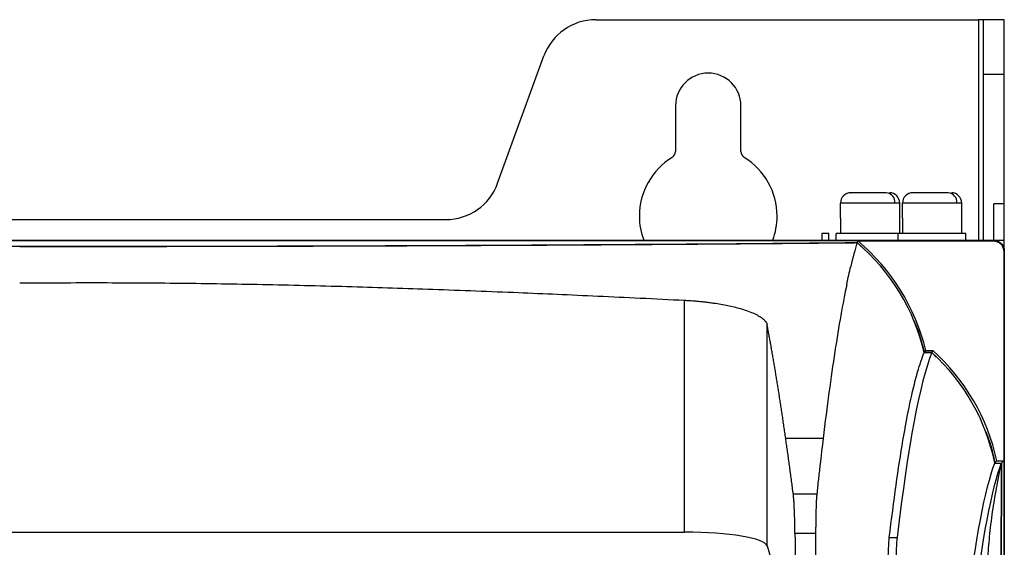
# Model space of a CAD drawing. Header units: millimetres. Extents: x -945 to 1227, y -951 to 1232.
# Tile 118 of 171: x 208 to 351, y 371 to 448. Entities that reach past the tile are written whole.
import ezdxf

# ---------------------------------------------------------------- set-up
doc = ezdxf.new("R2010")
doc.units = ezdxf.units.MM

msp = doc.modelspace()

# ---------------------------------------------------------------- linework, layer by layer
at = {"color": 7, "linetype": 'Continuous', "lineweight": 25}
for p, q in [((291.827, 447.789), (347.42, 447.789)), ((348.17, 447.789), (347.42, 447.789)), ((351.17, 447.789), (348.17, 447.789)), ((348.17, 439.894), (348.17, 447.789)), ((351.17, 439.894), (351.17, 447.789)), ((277.586, 424.053), (284.31, 442.526)), ((348.17, 415.789), (348.17, 439.894)), ((348.17, 439.894), (351.17, 439.894)), ((351.17, 421.053), (351.17, 439.894)), ((303.42, 435.289), (303.42, 428.667)), ((312.92, 428.667), (312.92, 435.289)), ((335.279, 421.189), (327.379, 421.189)), ((327.379, 418.995), (327.379, 421.189)), ((335.979, 421.189), (335.279, 421.189)), ((335.979, 418.995), (335.979, 421.189)), ((344.279, 421.189), (336.379, 421.189)), ((336.379, 418.995), (336.379, 421.189)), ((344.979, 421.189), (344.279, 421.189)), ((344.979, 418.995), (344.979, 421.189)), ((351.17, 421.053), (349.67, 421.053)), ((349.67, 415.789), (349.67, 421.053)), ((351.17, 415.789), (351.17, 421.053)), ((327.379, 418.995), (327.379, 416.789)), ((335.979, 416.789), (335.979, 418.995)), ((336.379, 418.995), (336.379, 416.789)), ((344.979, 416.789), (344.979, 418.995)), ((146.272, 418.789), (270.069, 418.789)), ((325.67, 416.789), (324.67, 416.789)), ((324.67, 416.789), (324.67, 415.789)), ((325.67, 415.789), (325.67, 416.789)), ((326.77, 415.789), (326.77, 416.789)), ((335.77, 416.789), (326.77, 416.789)), ((335.77, 415.789), (335.77, 416.789)), ((345.57, 416.789), (335.77, 416.789)), ((345.57, 415.789), (345.57, 416.789)), ((65.17, 415.789), (351.17, 415.789)), ((66.688, 415.772), (349.653, 415.772)), ((329.79, 415.46), (329.789, 415.458)), ((329.789, 415.458), (330.424, 414.816)), ((329.878, 415.702), (349.583, 415.702)), ((349.653, 415.772), (349.583, 415.702)), ((351.17, -133.211), (351.17, 415.789)), ((351.153, 414.272), (351.083, 414.202)), ((351.083, 414.202), (351.083, 383.789)), ((351.153, 414.272), (351.153, 231.289)), ((304.741, 373.44), (304.741, 407.039)), ((316.725, 371.435), (316.725, 403.492)), ((339.528, 399.479), (340.654, 399.479)), ((340.661, 399.496), (339.542, 399.496)), ((339.773, 399.789), (340.773, 399.789)), ((340.773, 399.789), (340.661, 399.496)), ((340.661, 399.496), (341.282, 398.824)), ((324.857, 387.045), (319.42, 387.045)), ((349.764, 378.183), (350.723, 383.429)), ((349.791, 383.429), (350.723, 383.429)), ((349.806, 383.447), (350.741, 383.447)), ((350.083, 383.789), (351.083, 383.789)), ((350.723, 383.429), (350.327, 254.663)), ((350.741, 383.447), (350.344, 254.489)), ((351.083, 383.789), (350.741, 383.447)), ((320.519, 378.974), (323.941, 378.974)), ((109.163, 373.44), (304.741, 373.44)), ((323.77, 373.236), (320.771, 373.236)), ((334.471, 372.637), (335.597, 372.637)), ((316.725, 371.435), (320.942, 357.248))]:
    msp.add_line(p, q, dxfattribs=at)
at = {"color": 250, "linetype": 'Continuous', "lineweight": 25}
msp.add_line((347.42, 447.789), (347.42, 415.789), dxfattribs=at)
at = {"color": 7, "linetype": 'Continuous', "lineweight": 25, "flags": 128}
for points in [[(329.79, 415.46), (329.839, 415.596), (329.878, 415.702)], [(349.806, 383.447), (349.961, 383.639), (350.083, 383.789)]]:
    msp.add_lwpolyline(points, dxfattribs=at)
at = {"color": 7, "linetype": 'Continuous', "lineweight": 25}
for centre, radius, start, end in [((291.827, 439.789), 8, 90, 160), ((308.17, 435.289), 4.75, 0, 180), ((308.17, 419.289), 10, 121.51537, 180), ((302.42, 428.667), 1, 301.51537, 0), ((313.92, 428.667), 1, 180, 238.48463), ((308.17, 419.289), 10, 0, 58.48463), ((270.069, 426.789), 8, 270, 340), ((328.879, 421.189), 1.5, 90, 180), ((333.889, 421.302), 1.394, 355.38511, 84.48495), ((334.479, 421.189), 1.5, 360, 90), ((337.879, 421.189), 1.5, 90, 180), ((342.889, 421.302), 1.394, 355.38511, 84.48495), ((343.479, 421.189), 1.5, 360, 90), ((308.17, 419.289), 10, 180, 200.48732), ((308.17, 419.289), 10, 339.51268, 0), ((310.624, 392.696), 30, 13.6768, 50.07355), ((320.763, 377.438), 30, 12.22377, 48.16457)]:
    msp.add_arc(centre, radius, start, end, dxfattribs=at)
msp.add_ellipse((304.741, 371.324), major_axis=(12, 0), ratio=0.176327, start_param=0.0523599, end_param=1.5707963, dxfattribs=at)
for points, knots in [([(334.023, 422.689), (333.86, 422.689), (333.49, 422.689), (332.715, 422.689), (331.837, 422.689), (330.963, 422.689), (330.121, 422.689), (329.436, 422.689), (329.034, 422.689), (328.851, 422.689), (328.897, 422.689), (328.906, 422.689)], [0, 0, 0, 0, 0.1108395, 0.25104161, 0.3618811, 0.48411733, 0.61296563, 0.74181393, 0.86405016, 0.97488966, 1, 1, 1, 1]), ([(343.023, 422.689), (342.86, 422.689), (342.49, 422.689), (341.715, 422.689), (340.837, 422.689), (339.963, 422.689), (339.121, 422.689), (338.436, 422.689), (338.034, 422.689), (337.851, 422.689), (337.897, 422.689), (337.906, 422.689)], [0, 0, 0, 0, 0.1108395, 0.2510416, 0.3618811, 0.4841173, 0.6129656, 0.7418139, 0.8640502, 0.9748897, 1, 1, 1, 1]), ([(86.551, 415.46), (95.691, 415.371), (105.229, 415.291), (124.896, 415.153), (135.025, 415.094), (155.628, 415.001), (166.102, 414.965), (187.137, 414.918), (197.696, 414.907), (208.17, 414.907)], [0, 0, 0, 0, 0.25, 0.25, 0.5, 0.5, 0.75, 0.75, 1, 1, 1, 1]), ([(208.17, 414.907), (218.645, 414.907), (229.204, 414.918), (250.239, 414.965), (260.713, 415.001), (281.316, 415.094), (291.445, 415.153), (311.112, 415.291), (320.65, 415.371), (329.79, 415.46)], [0, 0, 0, 0, 0.25, 0.25, 0.5, 0.5, 0.75, 0.75, 1, 1, 1, 1]), ([(208.17, 414.889), (208.696, 414.889), (209.749, 414.889), (211.328, 414.89), (212.91, 414.89), (214.493, 414.891), (216.079, 414.891), (217.666, 414.892), (219.256, 414.894), (220.847, 414.895), (222.441, 414.896), (223.504, 414.898), (224.036, 414.898)], [0, 0, 0, 0, 0.099366, 0.1988624, 0.2984929, 0.3982616, 0.4981724, 0.5982294, 0.6984365, 0.7987979, 0.8993177, 1, 1, 1, 1]), ([(224.036, 414.898), (224.558, 414.899), (225.604, 414.9), (227.174, 414.902), (228.747, 414.904), (230.322, 414.907), (231.901, 414.909), (233.483, 414.912), (235.067, 414.915), (236.655, 414.918), (238.245, 414.921), (239.306, 414.923), (239.837, 414.925)], [0, 0, 0, 0, 0.0989208, 0.1980708, 0.297454, 0.3970742, 0.4969354, 0.5970417, 0.6973971, 0.7980058, 0.898872, 1, 1, 1, 1]), ([(239.837, 414.925), (240.357, 414.926), (241.397, 414.928), (242.958, 414.932), (244.521, 414.936), (246.085, 414.94), (247.652, 414.945), (249.22, 414.949), (250.79, 414.954), (252.362, 414.958), (253.936, 414.963), (254.985, 414.967), (255.51, 414.969)], [0, 0, 0, 0, 0.0990374, 0.1982782, 0.2977263, 0.3973855, 0.4972598, 0.5973533, 0.6976699, 0.7982137, 0.898989, 1, 1, 1, 1]), ([(255.51, 414.969), (256.026, 414.97), (257.06, 414.974), (258.608, 414.98), (260.156, 414.985), (261.704, 414.991), (263.253, 414.997), (264.801, 415.003), (266.349, 415.01), (267.898, 415.016), (269.446, 415.023), (270.477, 415.027), (270.993, 415.03)], [0, 0, 0, 0, 0.0993814, 0.1988897, 0.2985288, 0.3983025, 0.498215, 0.5982702, 0.6984722, 0.7988251, 0.899333, 1, 1, 1, 1]), ([(270.993, 415.03), (271.505, 415.032), (272.529, 415.037), (274.062, 415.044), (275.592, 415.052), (277.12, 415.059), (278.644, 415.067), (280.166, 415.075), (281.684, 415.083), (283.2, 415.091), (284.713, 415.099), (285.719, 415.105), (286.222, 415.108)], [0, 0, 0, 0, 0.1000375, 0.2000559, 0.3000592, 0.4000515, 0.5000368, 0.6000192, 0.7000027, 0.7999913, 0.8999891, 1, 1, 1, 1]), ([(286.222, 415.108), (286.727, 415.111), (287.735, 415.117), (289.243, 415.126), (290.746, 415.135), (292.244, 415.144), (293.738, 415.153), (295.227, 415.163), (296.712, 415.173), (298.191, 415.182), (299.667, 415.192), (300.647, 415.199), (301.137, 415.202)], [0, 0, 0, 0, 0.1003924, 0.2006868, 0.3008872, 0.4009977, 0.5010225, 0.6009654, 0.7008307, 0.8006222, 0.900344, 1, 1, 1, 1]), ([(301.137, 415.202), (301.63, 415.206), (302.616, 415.213), (304.09, 415.223), (305.558, 415.234), (307.021, 415.245), (308.477, 415.256), (309.928, 415.267), (311.374, 415.279), (312.814, 415.29), (314.248, 415.302), (315.2, 415.31), (315.676, 415.313)], [0, 0, 0, 0, 0.1005201, 0.2009139, 0.3011853, 0.4013385, 0.5013775, 0.6013064, 0.7011291, 0.8008497, 0.900472, 1, 1, 1, 1]), ([(315.676, 415.313), (316.155, 415.317), (317.111, 415.325), (318.54, 415.338), (319.963, 415.35), (321.382, 415.362), (322.795, 415.375), (324.203, 415.388), (325.606, 415.401), (327.003, 415.414), (328.396, 415.427), (329.321, 415.436), (329.783, 415.44)], [0, 0, 0, 0, 0.1002066, 0.2003565, 0.3004538, 0.4005024, 0.5005065, 0.6004701, 0.7003972, 0.8002919, 0.9001582, 1, 1, 1, 1]), ([(349.583, 415.702), (349.76, 415.702), (349.951, 415.67), (350.32, 415.524), (350.498, 415.409), (350.79, 415.117), (350.905, 414.939), (351.051, 414.57), (351.083, 414.379), (351.083, 414.202)], [0, 0, 0, 0, 0.25, 0.25, 0.5, 0.5, 0.75, 0.75, 1, 1, 1, 1]), ([(349.653, 415.772), (349.83, 415.772), (350.021, 415.74), (350.39, 415.594), (350.567, 415.479), (350.86, 415.186), (350.975, 415.009), (351.121, 414.64), (351.153, 414.449), (351.153, 414.272)], [0, 0, 0, 0, 0.25, 0.25, 0.5, 0.5, 0.75, 0.75, 1, 1, 1, 1]), ([(304.741, 407.039), (302.593, 407.145), (298.389, 407.353), (292.219, 407.643), (286.324, 407.909), (278.345, 408.252), (268.426, 408.637), (256.272, 409.033), (244.317, 409.331), (234.217, 409.496), (226.198, 409.569), (220.122, 409.592), (214.121, 409.586), (210.146, 409.555), (208.17, 409.54)], [0, 0, 0, 0, 0.0667839, 0.1307127, 0.1917864, 0.2500055, 0.3786903, 0.5000115, 0.6275612, 0.7500047, 0.8136684, 0.8765543, 0.9386643, 1, 1, 1, 1]), ([(328.298, 409.418), (327.714, 406.632), (327.135, 403.37), (325.987, 395.908), (325.419, 391.707), (324.857, 387.045)], [0, 0, 0, 0, 0.5, 0.5, 1, 1, 1, 1]), ([(316.414, 404.08), (316.385, 404.113), (316.328, 404.176), (316.233, 404.267), (316.136, 404.353), (316.039, 404.432), (315.942, 404.505), (315.847, 404.573), (315.755, 404.634), (315.477, 404.812), (314.949, 405.091), (314.066, 405.451), (312.879, 405.84), (311.312, 406.234), (309.748, 406.519), (308.63, 406.681), (307.987, 406.764), (307.34, 406.838), (306.689, 406.902), (306.039, 406.957), (305.389, 407.004), (304.957, 407.027), (304.741, 407.039)], [0, 0, 0, 0, 0.0230635, 0.0447635, 0.0651001, 0.0840732, 0.1016829, 0.1179292, 0.132812, 0.1463315, 0.2482821, 0.3430829, 0.4307503, 0.577124, 0.7148506, 0.7567564, 0.7982609, 0.8393707, 0.8800925, 0.9204332, 0.9603999, 1, 1, 1, 1]), ([(316.414, 404.082), (316.498, 403.984), (316.566, 403.886), (316.67, 403.689), (316.706, 403.591), (316.725, 403.492)], [0, 0, 0, 0, 0.5, 0.5, 1, 1, 1, 1]), ([(338.011, 404.129), (338.118, 403.909), (338.827, 402.439), (339.213, 400.848), (339.542, 399.496)], [0, 0, 0, 0, 0.1500066, 1, 1, 1, 1]), ([(319.42, 387.045), (319.379, 387.337), (319.296, 387.92), (319.171, 388.783), (319.046, 389.636), (318.92, 390.478), (318.795, 391.309), (318.67, 392.13), (318.545, 392.941), (318.419, 393.741), (318.294, 394.53), (318.168, 395.309), (318.043, 396.078), (317.917, 396.836), (317.792, 397.583), (317.666, 398.32), (317.54, 399.047), (317.414, 399.763), (317.288, 400.468), (317.162, 401.163), (317.036, 401.848), (316.91, 402.522), (316.826, 402.964), (316.784, 403.184)], [0, 0, 0, 0, 0.0480381, 0.0960293, 0.1439743, 0.191874, 0.2397291, 0.2875403, 0.3353086, 0.3830347, 0.4307194, 0.4783635, 0.5259678, 0.5735331, 0.6210602, 0.6685499, 0.7160031, 0.7634205, 0.810803, 0.8581514, 0.9054665, 0.9527491, 1, 1, 1, 1]), ([(334.471, 372.637), (334.793, 375.351), (335.12, 377.886), (335.781, 382.588), (336.113, 384.753), (336.785, 388.711), (337.124, 390.505), (337.807, 393.724), (338.151, 395.148), (338.497, 396.382)], [0, 0, 0, 0, 0.25, 0.25, 0.5, 0.5, 0.75, 0.75, 1, 1, 1, 1]), ([(348.42, 388.069), (348.52, 387.846), (349.177, 386.372), (349.517, 384.79), (349.806, 383.447)], [0, 0, 0, 0, 0.15133918, 1, 1, 1, 1]), ([(320.519, 378.974), (320.479, 379.287), (320.398, 379.913), (320.277, 380.84), (320.155, 381.757), (320.033, 382.664), (319.911, 383.561), (319.789, 384.447), (319.666, 385.324), (319.543, 386.191), (319.461, 386.76), (319.42, 387.045)], [0, 0, 0, 0, 0.1111191, 0.2222313, 0.3333388, 0.4444435, 0.5555476, 0.6666533, 0.7777625, 0.8888774, 1, 1, 1, 1]), ([(324.857, 387.045), (324.703, 385.769), (324.55, 384.458), (324.358, 382.777), (324.32, 382.438), (324.244, 381.762), (324.128, 380.75), (324.014, 379.708), (323.939, 378.97)], [0, 0, 0, 0, 0.5, 0.5, 0.625, 0.625, 0.75, 1, 1, 1, 1]), ([(320.771, 373.236), (320.77, 373.325), (320.768, 373.504), (320.764, 373.768), (320.76, 374.03), (320.755, 374.289), (320.75, 374.544), (320.745, 374.797), (320.733, 375.262), (320.714, 375.918), (320.683, 376.714), (320.648, 377.433), (320.614, 377.954), (320.586, 378.319), (320.565, 378.563), (320.542, 378.785), (320.527, 378.911), (320.519, 378.974)], [0, 0, 0, 0, 0.035258, 0.0704189, 0.1055238, 0.1406144, 0.1757322, 0.2109187, 0.2462151, 0.3729602, 0.4998599, 0.6266442, 0.7535879, 0.8152697, 0.8767508, 0.9382535, 1, 1, 1, 1]), ([(323.939, 378.97), (323.938, 378.956), (323.934, 378.897), (323.921, 378.767), (323.901, 378.529), (323.875, 378.123), (323.845, 377.519), (323.812, 376.604), (323.786, 375.48), (323.773, 374.375), (323.771, 373.66), (323.769, 373.327), (323.769, 373.235)], [0, 0, 0, 0, 0.01393511, 0.05564417, 0.12505433, 0.22237155, 0.34774001, 0.50091119, 0.71429264, 0.86830636, 0.9636201, 1, 1, 1, 1]), ([(348.558, 364.733), (348.584, 365.463), (348.635, 366.945), (348.75, 369.091), (348.888, 371.076), (349.05, 372.922), (349.242, 374.704), (349.477, 376.51), (349.665, 377.605), (349.764, 378.183)], [0, 0, 0, 0, 0.1179238, 0.2394219, 0.3719267, 0.4895359, 0.6322657, 0.8059455, 1, 1, 1, 1]), ([(323.769, 373.235), (323.769, 370.503), (323.769, 367.765), (323.769, 362.287), (323.769, 354.061), (323.769, 334.817), (323.77, 296.148), (323.77, 262.743), (323.771, 240.406)], [0, 0, 0, 0, 0.0625, 0.0625, 0.125, 0.25, 0.5, 1, 1, 1, 1])]:
    msp.add_open_spline(points, degree=3, knots=knots, dxfattribs=at)
for points in [[(329.783, 415.44), (329.476, 414.413), (329.17, 413.256), (328.866, 411.97)], [(339.528, 399.479), (338.112, 405.695), (334.693, 411.294), (329.783, 415.44)], [(328.298, 409.418), (328.487, 410.318), (328.676, 411.169), (328.866, 411.97)], [(316.784, 403.184), (316.764, 403.287), (316.745, 403.389), (316.725, 403.492)], [(340.654, 399.479), (338.91, 395.204), (337.206, 386.164), (335.597, 372.637)], [(338.575, 396.655), (338.891, 397.755), (339.209, 398.697), (339.528, 399.479)], [(339.542, 399.496), (339.619, 399.593), (339.697, 399.691), (339.773, 399.789)], [(349.791, 383.429), (348.558, 389.6), (345.357, 395.223), (340.654, 399.479)], [(338.497, 396.383), (338.523, 396.475), (338.549, 396.566), (338.575, 396.656)], [(345.669, 361.616), (346.984, 372.437), (348.371, 379.776), (349.791, 383.429)], [(350.723, 383.429), (349.303, 379.776), (347.916, 372.437), (346.6, 361.616)], [(320.771, 373.236), (320.831, 367.914), (320.887, 362.584), (320.942, 357.248)], [(334.292, 368.601), (334.316, 370.384), (334.382, 371.897), (334.471, 372.637)], [(335.597, 372.637), (335.508, 371.89), (335.442, 370.4), (335.418, 368.601)]]:
    msp.add_open_spline(points, degree=3, dxfattribs=at)

doc.saveas('drawing.dxf')
